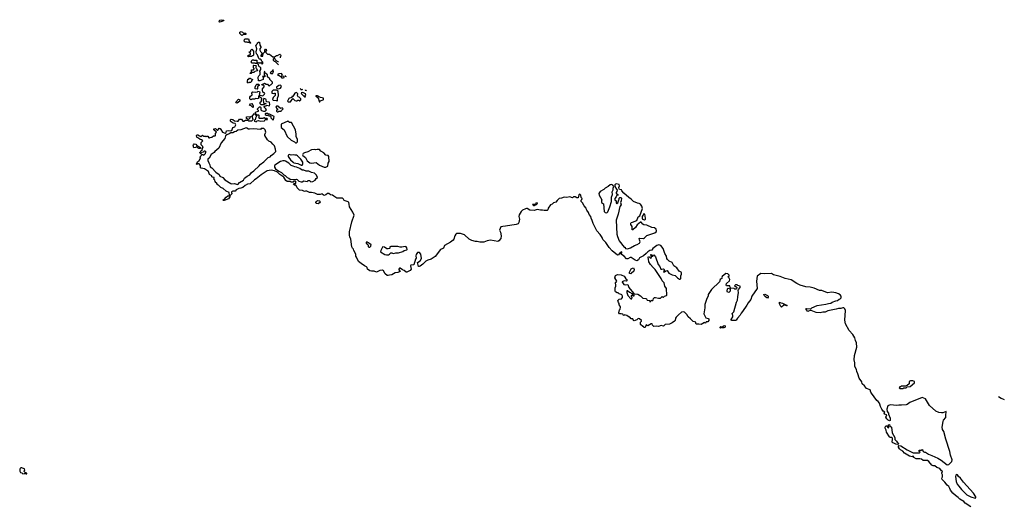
# Model space of a CAD drawing. Extents: x 2737564 to 2859580, y 876530 to 1012372.
# Tile 107 of 110: x 2756477 to 2774248, y 987416 to 996192. Entities that reach past the tile are written whole.
import ezdxf

# ---------------------------------------------------------------- set-up
doc = ezdxf.new("R2010")
doc.units = 0

msp = doc.modelspace()

# ---------------------------------------------------------------- linework, layer by layer
at = {"layer": '0CON05XD'}
for points in [[(2760085, 996150), (2760080, 996155), (2760083, 996177), (2760090, 996185), (2760115, 996192), (2760160, 996185), (2760155, 996170), (2760105, 996152), (2760085, 996150)], [(2760495, 995910), (2760482, 995912), (2760450, 995945), (2760452, 995968), (2760475, 995978), (2760498, 995968), (2760515, 995950), (2760555, 995950), (2760560, 995945), (2760557, 995923), (2760505, 995920), (2760495, 995910)], [(2760205, 993102), (2760147, 993147), (2760110, 993165), (2760065, 993210), (2760055, 993210), (2760045, 993220), (2760029, 993249), (2760015, 993258), (2760003, 993275), (2759997, 993297), (2759982, 993315), (2759980, 993325), (2759990, 993335), (2759988, 993348), (2759955, 993350), (2759945, 993360), (2759942, 993375), (2759905, 993402), (2759883, 993453), (2759815, 993500), (2759754, 993514), (2759742, 993522), (2759740, 993565), (2759715, 993590), (2759685, 993590), (2759675, 993580), (2759660, 993595), (2759678, 993612), (2759685, 993630), (2759717, 993653), (2759740, 993695), (2759740, 993705), (2759730, 993715), (2759748, 993732), (2759750, 993745), (2759765, 993760), (2759785, 993760), (2759798, 993752), (2759828, 993782), (2759830, 993795), (2759840, 993805), (2759825, 993820), (2759805, 993820), (2759788, 993802), (2759765, 993800), (2759748, 993782), (2759732, 993782), (2759730, 993795), (2759742, 993808), (2759750, 993835), (2759778, 993852), (2759770, 993865), (2759790, 993885), (2759780, 993895), (2759780, 993905), (2759750, 993935), (2759750, 993975), (2759780, 994005), (2759758, 994028), (2759735, 994030), (2759707, 994057), (2759680, 994065), (2759672, 994075), (2759670, 994105), (2759683, 994117), (2759695, 994118), (2759720, 994095), (2759745, 994088), (2759775, 994110), (2759795, 994090), (2759835, 994090), (2759845, 994082), (2759855, 994090), (2759875, 994090), (2759892, 994062), (2759905, 994060), (2759915, 994070), (2759947, 994073), (2759975, 994100), (2760005, 994100), (2760010, 994105), (2760013, 994137), (2760030, 994165), (2759980, 994205), (2759983, 994227), (2760012, 994232), (2760042, 994202), (2760055, 994200), (2760075, 994240), (2760085, 994230), (2760098, 994228), (2760110, 994215), (2760140, 994165), (2760185, 994148), (2760202, 994155), (2760212, 994188), (2760254, 994196), (2760285, 994188), (2760306, 994194), (2760325, 994250), (2760359, 994261), (2760378, 994295), (2760375, 994310), (2760365, 994320), (2760328, 994328), (2760292, 994352), (2760283, 994363), (2760280, 994385), (2760293, 994397), (2760322, 994392), (2760355, 994368), (2760405, 994362), (2760420, 994365), (2760445, 994400), (2760478, 994398), (2760505, 994360), (2760525, 994360), (2760555, 994380), (2760595, 994380), (2760605, 994370), (2760665, 994370), (2760690, 994395), (2760670, 994455), (2760715, 994500), (2760750, 994455), (2760733, 994417), (2760730, 994385), (2760710, 994375), (2760715, 994360), (2760745, 994352), (2760765, 994370), (2760785, 994372), (2760815, 994362), (2760895, 994370), (2760905, 994390), (2760945, 994390), (2760950, 994395), (2760945, 994410), (2760905, 994410), (2760895, 994420), (2760885, 994420), (2760875, 994410), (2760802, 994412), (2760792, 994425), (2760800, 994435), (2760800, 994465), (2760795, 994470), (2760762, 994472), (2760732, 994502), (2760730, 994515), (2760748, 994532), (2760788, 994542), (2760790, 994555), (2760772, 994572), (2760770, 994585), (2760805, 994620), (2760818, 994618), (2760827, 994607), (2760830, 994565), (2760842, 994552), (2760875, 994542), (2760910, 994545), (2760930, 994565), (2760920, 994585), (2760890, 994615), (2760892, 994628), (2760905, 994640), (2760925, 994640), (2760935, 994650), (2760985, 994640), (2760992, 994665), (2760987, 994697), (2760977, 994707), (2760932, 994712), (2760928, 994748), (2760918, 994758), (2760885, 994770), (2760870, 994745), (2760880, 994695), (2760895, 994680), (2760905, 994680), (2760915, 994690), (2760920, 994675), (2760895, 994670), (2760885, 994660), (2760835, 994660), (2760820, 994675), (2760820, 994705), (2760840, 994725), (2760840, 994755), (2760850, 994765), (2760848, 994778), (2760832, 994782), (2760795, 994820), (2760790, 994815), (2760788, 994772), (2760765, 994768), (2760738, 994772), (2760715, 994760), (2760675, 994758), (2760655, 994750), (2760642, 994752), (2760630, 994765), (2760630, 994795), (2760644, 994816), (2760672, 994838), (2760668, 994865), (2760677, 994883), (2760688, 994892), (2760735, 994888), (2760767, 994893), (2760778, 994902), (2760805, 994900), (2760810, 994885), (2760802, 994842), (2760815, 994830), (2760865, 994820), (2760898, 994852), (2760900, 994865), (2760868, 994885), (2760860, 994925), (2760860, 994945), (2760887, 994983), (2760887, 994997), (2760875, 995010), (2760852, 995012), (2760850, 995025), (2760888, 995042), (2760895, 995050), (2760925, 995030), (2760948, 995028), (2760970, 995005), (2760985, 995002), (2761002, 995018), (2761018, 995022), (2761040, 995045), (2761038, 995068), (2761002, 995102), (2760990, 995115), (2760990, 995125), (2760950, 995165), (2760948, 995198), (2760902, 995232), (2760900, 995260), (2760890, 995255), (2760890, 995195), (2760900, 995185), (2760900, 995165), (2760895, 995160), (2760885, 995170), (2760860, 995170), (2760870, 995155), (2760870, 995115), (2760812, 995088), (2760785, 995090), (2760780, 995155), (2760795, 995182), (2760820, 995205), (2760820, 995245), (2760810, 995255), (2760810, 995265), (2760830, 995295), (2760830, 995325), (2760818, 995338), (2760805, 995340), (2760792, 995352), (2760790, 995385), (2760770, 995410), (2760755, 995400), (2760735, 995400), (2760725, 995410), (2760675, 995410), (2760653, 995433), (2760675, 995470), (2760695, 995470), (2760705, 995460), (2760755, 995460), (2760760, 995425), (2760770, 995410), (2760795, 995420), (2760802, 995412), (2760815, 995410), (2760822, 995418), (2760835, 995420), (2760852, 995392), (2760865, 995400), (2760868, 995428), (2760842, 995452), (2760840, 995465), (2760825, 995480), (2760805, 995480), (2760792, 995492), (2760767, 995557), (2760750, 995575), (2760748, 995615), (2760760, 995665), (2760740, 995725), (2760750, 995735), (2760752, 995748), (2760768, 995762), (2760772, 995778), (2760785, 995790), (2760808, 995788), (2760810, 995735), (2760832, 995705), (2760828, 995692), (2760810, 995665), (2760810, 995645), (2760821, 995621), (2760850, 995595), (2760850, 995575), (2760830, 995545), (2760832, 995532), (2760868, 995535), (2760870, 995585), (2760900, 995615), (2760900, 995645), (2760915, 995660), (2760925, 995660), (2760930, 995635), (2760920, 995625), (2760922, 995602), (2760952, 995572), (2760985, 995570), (2761045, 995520), (2761075, 995520), (2761115, 995548), (2761132, 995548), (2761175, 995568), (2761185, 995560), (2761190, 995545), (2761190, 995535), (2761180, 995525), (2761180, 995507)], [(2760645, 995770), (2760635, 995770), (2760622, 995782), (2760592, 995782), (2760585, 995790), (2760545, 995788), (2760528, 995805), (2760532, 995838), (2760545, 995850), (2760605, 995850), (2760618, 995808), (2760650, 995775), (2760645, 995770)], [(2760605, 995520), (2760590, 995535), (2760605, 995550), (2760640, 995565), (2760640, 995585), (2760620, 995605), (2760620, 995615), (2760648, 995622), (2760650, 995645), (2760665, 995660), (2760700, 995625), (2760700, 995555), (2760688, 995542), (2760675, 995540), (2760665, 995530), (2760615, 995530), (2760605, 995520)], [(2761148, 995433), (2761143, 995433), (2761117, 995447), (2761090, 995475), (2761085, 995490), (2761065, 995490), (2761052, 995478), (2761055, 995460), (2761070, 995445), (2761082, 995442), (2761142, 995382), (2761151, 995381)], [(2760655, 995220), (2760635, 995220), (2760632, 995225), (2760660, 995255), (2760662, 995288), (2760695, 995290), (2760710, 995305), (2760710, 995315), (2760700, 995325), (2760700, 995365), (2760705, 995370), (2760738, 995368), (2760750, 995355), (2760740, 995345), (2760740, 995325), (2760750, 995315), (2760768, 995272), (2760723, 995257), (2760705, 995240), (2760675, 995240), (2760655, 995220)], [(2761045, 995220), (2761050, 995245), (2761060, 995255), (2761055, 995290), (2761040, 995285), (2761038, 995262), (2761025, 995260), (2761000, 995235), (2761015, 995220), (2761045, 995220)], [(2761202, 995142), (2761235, 995142), (2761248, 995152), (2761250, 995165), (2761245, 995170), (2761212, 995172), (2761210, 995185), (2761220, 995195), (2761205, 995220), (2761155, 995218), (2761130, 995205), (2761135, 995190), (2761155, 995190), (2761185, 995170), (2761198, 995168), (2761202, 995142)], [(2760605, 995050), (2760590, 995055), (2760588, 995075), (2760595, 995120), (2760615, 995120), (2760622, 995138), (2760635, 995140), (2760642, 995132), (2760680, 995115), (2760680, 995105), (2760662, 995088), (2760660, 995075), (2760645, 995060), (2760615, 995060), (2760605, 995050)], [(2760765, 994940), (2760730, 994945), (2760728, 994975), (2760743, 995017), (2760755, 995030), (2760785, 995030), (2760798, 995018), (2760800, 995005), (2760772, 994988), (2760770, 994945), (2760765, 994940)], [(2761270, 995184), (2761270, 995175), (2761284, 995170)], [(2761125, 994730), (2761130, 994735), (2761128, 994775), (2761148, 994825), (2761140, 994905), (2761115, 994920), (2761055, 994920), (2761030, 994895), (2761030, 994865), (2761055, 994860), (2761075, 994870), (2761088, 994868), (2761088, 994825), (2761052, 994788), (2761040, 994755), (2761055, 994742), (2761108, 994738), (2761125, 994730)], [(2761145, 994948), (2761165, 994952), (2761185, 994960), (2761200, 994985), (2761198, 994998), (2761185, 995010), (2761155, 995008), (2761110, 994975), (2761112, 994962), (2761123, 994953), (2761145, 994948)], [(2761365, 994710), (2761405, 994770), (2761445, 994738), (2761465, 994730), (2761485, 994730), (2761495, 994740), (2761515, 994740), (2761525, 994730), (2761535, 994730), (2761550, 994745), (2761550, 994765), (2761520, 994795), (2761502, 994802), (2761493, 994825), (2761498, 994855), (2761480, 994875), (2761465, 994878), (2761445, 994870), (2761405, 994810), (2761390, 994805), (2761388, 994792), (2761345, 994780), (2761335, 994770), (2761313, 994723), (2761325, 994710), (2761365, 994710)], [(2761537, 994955), (2761553, 994935), (2761575, 994934), (2761586, 994942)], [(2761635, 994800), (2761630, 994825), (2761640, 994835), (2761638, 994855), (2761585, 994878), (2761560, 994875), (2761562, 994855), (2761585, 994830), (2761615, 994800), (2761635, 994800)], [(2761627, 994930), (2761632, 994922), (2761645, 994918), (2761655, 994922)], [(2760405, 994690), (2760382, 994692), (2760380, 994705), (2760425, 994760), (2760450, 994745), (2760448, 994725), (2760405, 994690)], [(2760685, 994610), (2760657, 994637), (2760622, 994642), (2760642, 994678), (2760665, 994680), (2760680, 994665), (2760680, 994655), (2760690, 994645), (2760690, 994615), (2760685, 994610)], [(2761882, 994712), (2761895, 994712), (2761902, 994728), (2761955, 994750), (2761960, 994755), (2761958, 994775), (2761936, 994786), (2761908, 994788), (2761855, 994818), (2761825, 994820), (2761820, 994815), (2761835, 994800), (2761845, 994800), (2761870, 994765), (2761882, 994712)], [(2761055, 994380), (2761066, 994414), (2761068, 994448), (2760995, 994480), (2760985, 994490), (2760965, 994490), (2760955, 994500), (2760915, 994500), (2760910, 994495), (2760910, 994485), (2760925, 994470), (2760965, 994470), (2760975, 994460), (2760998, 994458), (2761008, 994448), (2761010, 994425), (2761055, 994380)], [(2761145, 994530), (2761155, 994540), (2761197, 994543), (2761200, 994555), (2761230, 994585), (2761215, 994600), (2761185, 994590), (2761135, 994630), (2761115, 994630), (2761100, 994615), (2761110, 994605), (2761110, 994595), (2761130, 994585), (2761130, 994565), (2761115, 994560), (2761110, 994545), (2761125, 994530), (2761145, 994530)], [(2760605, 994390), (2760572, 994412), (2760572, 994438), (2760648, 994448), (2760648, 994442), (2760632, 994428), (2760630, 994415), (2760605, 994390)], [(2761475, 993973), (2761489, 993991), (2761489, 994035), (2761465, 994080), (2761470, 994125), (2761456, 994206), (2761385, 994340), (2761345, 994340), (2761315, 994360), (2761195, 994310), (2761198, 994248), (2761250, 994205), (2761307, 994085), (2761375, 994020), (2761438, 993988), (2761455, 993973), (2761475, 993973)], [(2760415, 993222), (2760445, 993256), (2760515, 993298), (2760534, 993336), (2760585, 993372), (2760632, 993395), (2760662, 993438), (2760705, 993468), (2760800, 993555), (2760817, 993583), (2760885, 993627), (2760962, 993705), (2760998, 993722), (2761018, 993745), (2761063, 993777), (2761098, 993815), (2761096, 993856), (2761076, 993916), (2761043, 993945), (2761014, 993984), (2760975, 994000), (2760948, 994025), (2760902, 994105), (2760900, 994125), (2760910, 994135), (2760920, 994165), (2760908, 994208), (2760885, 994228), (2760835, 994230), (2760825, 994210), (2760705, 994223), (2760625, 994217), (2760605, 994218), (2760578, 994238), (2760565, 994240), (2760515, 994227), (2760466, 994204), (2760415, 994202), (2760385, 994176), (2760357, 994173), (2760325, 994151), (2760285, 994152), (2760260, 994135), (2760213, 994117), (2760191, 994099), (2760178, 994052), (2760116, 993974), (2760072, 993875), (2760002, 993818), (2759988, 993795), (2759931, 993759), (2759895, 993698), (2759872, 993678), (2759870, 993655), (2759888, 993608), (2759908, 993575), (2759917, 993537), (2759945, 993522), (2760020, 993440), (2760075, 993400), (2760090, 993370), (2760142, 993345), (2760178, 993305), (2760285, 993236), (2760305, 993231), (2760346, 993236), (2760415, 993222)], [(2759708, 993868), (2759665, 993900), (2759655, 993890), (2759622, 993882), (2759608, 993925), (2759613, 993937), (2759628, 993952), (2759658, 993948), (2759672, 993922), (2759685, 993920), (2759738, 993888), (2759740, 993875), (2759735, 993870), (2759708, 993868)], [(2762005, 993530), (2762037, 993553), (2762043, 993605), (2762062, 993635), (2762058, 993725), (2762045, 993742), (2762005, 993752), (2761969, 993789), (2761914, 993824), (2761891, 993851), (2761847, 993853), (2761825, 993848), (2761805, 993852), (2761745, 993847), (2761675, 993810), (2761615, 993792), (2761595, 993780), (2761584, 993756), (2761588, 993745), (2761635, 993708), (2761667, 993645), (2761712, 993612), (2761745, 993606), (2761827, 993617), (2761889, 993569), (2761975, 993532), (2762005, 993530)], [(2761575, 993270), (2761605, 993288), (2761665, 993273), (2761685, 993290), (2761705, 993290), (2761731, 993271), (2761765, 993273), (2761812, 993298), (2761831, 993329), (2761850, 993345), (2761850, 993355), (2761827, 993397), (2761796, 993426), (2761746, 993436), (2761695, 993460), (2761645, 993460), (2761605, 993478), (2761575, 993478), (2761536, 993506), (2761475, 993532), (2761445, 993538), (2761415, 993553), (2761375, 993563), (2761332, 993605), (2761275, 993640), (2761255, 993648), (2761225, 993648), (2761185, 993637), (2761085, 993567), (2761078, 993555), (2761076, 993535), (2761094, 993504), (2761152, 993462), (2761204, 993434), (2761245, 993392), (2761270, 993385), (2761307, 993347), (2761337, 993337), (2761358, 993318), (2761425, 993310), (2761465, 993317), (2761485, 993310), (2761515, 993280), (2761555, 993270), (2761575, 993270)], [(2761575, 993570), (2761586, 993584), (2761587, 993625), (2761549, 993679), (2761492, 993735), (2761475, 993747), (2761445, 993748), (2761413, 993757), (2761375, 993752), (2761345, 993760), (2761325, 993750), (2761320, 993725), (2761332, 993705), (2761364, 993664), (2761412, 993622), (2761425, 993613), (2761495, 993599), (2761555, 993570), (2761575, 993570)], [(2768516, 990875), (2768475, 990919), (2768455, 990924), (2768424, 990916), (2768365, 990870), (2768323, 990827), (2768312, 990808), (2768306, 990765), (2768294, 990755), (2768253, 990725), (2768205, 990701), (2768126, 990694), (2768096, 990664), (2768055, 990678), (2768005, 990657), (2767965, 990662), (2767925, 990660), (2767901, 990681), (2767890, 990705), (2767875, 990708), (2767815, 990670), (2767800, 990675), (2767785, 990690), (2767768, 990642), (2767743, 990643), (2767735, 990660), (2767725, 990660), (2767683, 990693), (2767682, 990735), (2767700, 990755), (2767700, 990765), (2767665, 990800), (2767638, 990802), (2767618, 990782), (2767568, 990758), (2767555, 990770), (2767545, 990800), (2767515, 990800), (2767488, 990828), (2767475, 990830), (2767435, 990858), (2767395, 990870), (2767385, 990860), (2767375, 990860), (2767365, 990880), (2767335, 990890), (2767305, 990890), (2767290, 990905), (2767303, 990957), (2767317, 990973), (2767322, 991005), (2767317, 991027), (2767298, 991048), (2767300, 991075), (2767285, 991090), (2767272, 991125), (2767295, 991150), (2767340, 991155), (2767356, 991184), (2767357, 991205), (2767347, 991227), (2767335, 991237), (2767298, 991248), (2767280, 991265), (2767258, 991268), (2767232, 991285), (2767222, 991305), (2767222, 991355), (2767238, 991385), (2767238, 991415), (2767232, 991428), (2767230, 991455), (2767245, 991460), (2767252, 991475), (2767219, 991535), (2767232, 991578), (2767265, 991599), (2767335, 991589), (2767386, 991566), (2767400, 991550), (2767415, 991518), (2767438, 991505), (2767438, 991485), (2767430, 991475), (2767385, 991483), (2767350, 991465), (2767350, 991455), (2767366, 991446), (2767384, 991414), (2767405, 991409), (2767455, 991418), (2767473, 991365), (2767553, 991263), (2767575, 991248), (2767635, 991242), (2767685, 991210), (2767725, 991167), (2767776, 991166), (2767790, 991155), (2767802, 991132), (2767848, 991128), (2767850, 991105), (2767855, 991102), (2767880, 991125), (2767885, 991140), (2767895, 991130), (2767905, 991130), (2767912, 991138), (2767914, 991165), (2767935, 991182), (2767955, 991184), (2768005, 991168), (2768045, 991170), (2768075, 991200), (2768085, 991190), (2768095, 991190), (2768113, 991207), (2768150, 991215), (2768158, 991225), (2768151, 991345), (2768124, 991384), (2768108, 991448), (2768076, 991485), (2768058, 991525), (2767948, 991688), (2767913, 991723), (2767861, 991775), (2767832, 991825), (2767828, 991875), (2767818, 991905), (2767825, 991920), (2767837, 991917), (2767865, 991890), (2767880, 991905), (2767870, 991955), (2767880, 991955), (2767895, 991930), (2767905, 991930), (2767925, 991950), (2767955, 991918), (2768003, 991775), (2768031, 991741), (2768052, 991695), (2768065, 991690), (2768095, 991700), (2768107, 991687), (2768110, 991665), (2768100, 991655), (2768105, 991640), (2768118, 991642), (2768138, 991662), (2768165, 991670), (2768195, 991618), (2768255, 991592), (2768308, 991578), (2768350, 991535), (2768385, 991513), (2768400, 991515), (2768410, 991525), (2768408, 991575), (2768422, 991605), (2768423, 991625), (2768415, 991640), (2768378, 991658), (2768335, 991716), (2768282, 991752), (2768251, 991811), (2768199, 991839), (2768172, 991865), (2768160, 991885), (2768152, 991925), (2768121, 991975), (2768093, 992063), (2768049, 992119), (2768015, 992131), (2767978, 992122), (2767903, 992065), (2767888, 992035), (2767851, 992029), (2767815, 992005), (2767787, 991973), (2767737, 991933), (2767667, 991895), (2767648, 991862), (2767615, 991844), (2767585, 991854), (2767515, 991904), (2767498, 991902), (2767455, 991878), (2767429, 991879), (2767388, 991925), (2767337, 991955), (2767333, 991965), (2767348, 991995), (2767345, 992008), (2767315, 991992), (2767285, 991953), (2767265, 991947), (2767170, 992025), (2767115, 992082), (2767059, 992175), (2767005, 992229), (2766993, 992263), (2766956, 992316), (2766895, 992387), (2766826, 992515), (2766811, 992571), (2766791, 992615), (2766786, 992645), (2766757, 992677), (2766743, 992715), (2766713, 992755), (2766708, 992772), (2766702, 992795), (2766667, 992835), (2766635, 992890), (2766610, 992915), (2766610, 992935), (2766625, 992950), (2766630, 992965), (2766610, 992985), (2766605, 993030), (2766595, 993042), (2766583, 993047), (2766570, 993035), (2766555, 992980), (2766535, 992980), (2766505, 993000), (2766475, 993000), (2766455, 992982), (2766405, 992996), (2766355, 992986), (2766305, 992994), (2766255, 992973), (2766215, 992966), (2766175, 992931), (2766155, 992902), (2766111, 992889), (2766085, 992866), (2766060, 992855), (2766014, 992796), (2766008, 992765), (2765995, 992752), (2765945, 992750), (2765915, 992759), (2765875, 992756), (2765815, 992768), (2765765, 992754), (2765685, 992758), (2765636, 992786), (2765625, 992787), (2765605, 992783), (2765555, 992759), (2765526, 992735), (2765492, 992675), (2765488, 992645), (2765497, 992593), (2765487, 992535), (2765477, 992513), (2765435, 992496), (2765246, 992466), (2765195, 992464), (2765160, 992455), (2765140, 992395), (2765155, 992360), (2765166, 992295), (2765160, 992245), (2765125, 992204), (2765105, 992192), (2764975, 992213), (2764915, 992201), (2764855, 992179), (2764781, 992181), (2764735, 992193), (2764705, 992191), (2764635, 992211), (2764590, 992235), (2764503, 992313), (2764435, 992337), (2764360, 992335), (2764346, 992324), (2764328, 992292), (2764314, 992235), (2764302, 992215), (2764255, 992177), (2764145, 992117), (2764125, 992073), (2764115, 992063), (2764075, 992050), (2763975, 991924), (2763905, 991873), (2763844, 991856), (2763805, 991840), (2763756, 991784), (2763705, 991748), (2763685, 991740), (2763675, 991742), (2763658, 991812), (2763708, 991842), (2763730, 991885), (2763720, 991965), (2763692, 991992), (2763655, 991992), (2763631, 991955), (2763627, 991935), (2763636, 991894), (2763618, 991872), (2763588, 991772), (2763537, 991763), (2763528, 991755), (2763540, 991695), (2763525, 991668), (2763465, 991637), (2763455, 991637), (2763419, 991669), (2763385, 991682), (2763345, 991712), (2763335, 991712), (2763318, 991695), (2763318, 991678), (2763347, 991653), (2763305, 991633), (2763251, 991629), (2763195, 991588), (2763154, 991586), (2763125, 991577), (2763109, 991579), (2763075, 991608), (2763043, 991663), (2763027, 991677), (2762975, 991671), (2762915, 991641), (2762876, 991656), (2762825, 991654), (2762795, 991664), (2762756, 991695), (2762746, 991725), (2762737, 991735), (2762698, 991755), (2762642, 991795), (2762595, 991830), (2762558, 991908), (2762542, 991925), (2762542, 991965), (2762505, 992030), (2762500, 992055), (2762485, 992070), (2762472, 992098), (2762456, 992235), (2762436, 992275), (2762430, 992305), (2762428, 992365), (2762473, 992547), (2762514, 992665), (2762490, 992720), (2762427, 992815), (2762426, 992865), (2762417, 992895), (2762405, 992906), (2762332, 992932), (2762321, 992955), (2762305, 992971), (2762204, 992974), (2762145, 993008), (2762125, 993028), (2762084, 993034), (2762055, 993057), (2762033, 993057), (2762005, 993032), (2761975, 993024), (2761952, 993032), (2761935, 993050), (2761902, 993038), (2761855, 993038), (2761805, 993064), (2761745, 993077), (2761705, 993077), (2761657, 993097), (2761635, 993100), (2761615, 993092), (2761582, 993112), (2761530, 993115), (2761485, 993160), (2761465, 993200), (2761455, 993210), (2761435, 993210), (2761420, 993225), (2761425, 993240), (2761455, 993240), (2761460, 993245), (2761460, 993275), (2761455, 993280), (2761425, 993280), (2761415, 993260), (2761375, 993260), (2761362, 993272), (2761306, 993276), (2761282, 993295), (2761243, 993353), (2761170, 993400), (2761130, 993440), (2761077, 993467), (2761015, 993481), (2760945, 993464), (2760834, 993396), (2760745, 993324), (2760713, 993307), (2760638, 993235), (2760586, 993224), (2760545, 993204), (2760506, 993164), (2760468, 993152), (2760430, 993150), (2760387, 993123), (2760365, 993098), (2760325, 993100), (2760310, 993095), (2760300, 993085), (2760300, 993065), (2760310, 993055), (2760272, 993018), (2760270, 992995), (2760245, 992962), (2760165, 992932), (2760155, 992930), (2760150, 992935), (2760152, 992945), (2760168, 992952), (2760205, 992992), (2760235, 993018), (2760252, 993018), (2760262, 993028), (2760260, 993075), (2760205, 993102)], [(2767075, 992712), (2767090, 992725), (2767130, 992815), (2767158, 992912), (2767159, 992991), (2767179, 993041), (2767173, 993085), (2767190, 993125), (2767188, 993155), (2767198, 993185), (2767185, 993210), (2767158, 993218), (2767133, 993215), (2767099, 993181), (2767047, 993155), (2767020, 993130), (2766955, 993093), (2766930, 993055), (2766934, 993025), (2766982, 992945), (2766977, 992923), (2766980, 992895), (2767012, 992872), (2767028, 992735), (2767046, 992716), (2767075, 992712)], [(2767445, 992061), (2767504, 992076), (2767575, 992122), (2767624, 992136), (2767665, 992162), (2767677, 992185), (2767663, 992225), (2767660, 992245), (2767665, 992250), (2767735, 992248), (2767753, 992257), (2767795, 992302), (2767941, 992349), (2767962, 992365), (2767970, 992385), (2767963, 992415), (2767935, 992441), (2767885, 992447), (2767795, 992487), (2767740, 992495), (2767722, 992505), (2767695, 992540), (2767685, 992540), (2767623, 992495), (2767591, 992445), (2767545, 992403), (2767530, 992400), (2767532, 992462), (2767505, 992500), (2767505, 992520), (2767515, 992532), (2767535, 992542), (2767615, 992568), (2767640, 992635), (2767670, 992655), (2767720, 992785), (2767705, 992832), (2767685, 992863), (2767657, 992877), (2767625, 992881), (2767555, 992913), (2767515, 992955), (2767473, 992983), (2767383, 993065), (2767348, 993105), (2767338, 993125), (2767305, 993130), (2767295, 993140), (2767290, 993165), (2767302, 993195), (2767295, 993220), (2767245, 993234), (2767231, 993229), (2767220, 993215), (2767220, 993195), (2767234, 993154), (2767258, 993115), (2767257, 993093), (2767242, 993078), (2767240, 993065), (2767262, 993042), (2767280, 993035), (2767275, 993020), (2767252, 993028), (2767242, 992998), (2767220, 992965), (2767220, 992945), (2767240, 992925), (2767240, 992885), (2767255, 992880), (2767275, 992890), (2767288, 992942), (2767300, 992955), (2767300, 992975), (2767310, 992985), (2767325, 992988), (2767339, 992975), (2767333, 992925), (2767322, 992895), (2767332, 992855), (2767312, 992825), (2767280, 992685), (2767241, 992575), (2767256, 992325), (2767264, 992284), (2767297, 992205), (2767385, 992090), (2767405, 992090), (2767408, 992082), (2767410, 992065), (2767445, 992061)], [(2761865, 992872), (2761830, 992875), (2761822, 992895), (2761833, 992915), (2761855, 992930), (2761887, 992927), (2761897, 992917), (2761898, 992905), (2761889, 992891), (2761865, 992872)], [(2765765, 992842), (2765795, 992860), (2765805, 992860), (2765820, 992875), (2765818, 992888), (2765790, 992885), (2765788, 992872), (2765775, 992860), (2765732, 992858), (2765753, 992843), (2765765, 992842)], [(2767755, 992583), (2767772, 992595), (2767772, 992615), (2767762, 992685), (2767745, 992692), (2767710, 992645), (2767711, 992615), (2767717, 992597), (2767755, 992583)], [(2762778, 992088), (2762795, 992092), (2762815, 992110), (2762820, 992135), (2762802, 992142), (2762775, 992170), (2762765, 992170), (2762755, 992180), (2762732, 992178), (2762732, 992162), (2762758, 992138), (2762768, 992118), (2762765, 992100), (2762778, 992088)], [(2763095, 991950), (2763135, 991953), (2763149, 991961), (2763175, 991990), (2763195, 991990), (2763205, 991980), (2763225, 991978), (2763265, 991988), (2763315, 991988), (2763395, 992012), (2763418, 992032), (2763465, 992040), (2763470, 992045), (2763462, 992075), (2763453, 992093), (2763435, 992103), (2763375, 992090), (2763345, 992090), (2763305, 992102), (2763175, 992102), (2763160, 992095), (2763157, 992073), (2763150, 992065), (2763125, 992058), (2763105, 992062), (2763062, 992092), (2763033, 992097), (2763023, 992087), (2762998, 992032), (2762992, 992005), (2763065, 991958), (2763095, 991950)], [(2767505, 991609), (2767485, 991613), (2767483, 991637), (2767514, 991696), (2767535, 991712), (2767554, 991714), (2767566, 991685), (2767562, 991658), (2767515, 991613), (2767505, 991609)], [(2773642, 987405), (2773543, 987473), (2773515, 987503), (2773445, 987546), (2773418, 987575), (2773365, 987609), (2773320, 987655), (2773280, 987705), (2773268, 987738), (2773245, 987772), (2773215, 987798), (2773175, 987852), (2773125, 987900), (2773122, 987925), (2773132, 987945), (2773132, 987985), (2773120, 988005), (2773120, 988025), (2773130, 988035), (2773130, 988045), (2773114, 988054), (2773087, 988095), (2773028, 988118), (2772997, 988147), (2772963, 988147), (2772938, 988158), (2772884, 988224), (2772860, 988240), (2772785, 988244), (2772755, 988266), (2772725, 988274), (2772655, 988274), (2772617, 988297), (2772608, 988312), (2772605, 988320), (2772595, 988320), (2772585, 988310), (2772535, 988321), (2772450, 988375), (2772418, 988408), (2772372, 988435), (2772354, 988454), (2772340, 988485), (2772339, 988505), (2772345, 988513), (2772378, 988508), (2772495, 988432), (2772605, 988382), (2772717, 988383), (2772730, 988395), (2772712, 988402), (2772712, 988428), (2772745, 988430), (2772765, 988438), (2772780, 988425), (2772782, 988402), (2772795, 988400), (2772805, 988390), (2772825, 988390), (2772880, 988355), (2772943, 988333), (2773051, 988281), (2773107, 988247), (2773215, 988166), (2773245, 988167), (2773299, 988221), (2773309, 988255), (2773278, 988338), (2773266, 988405), (2773194, 988624), (2773155, 988765), (2773133, 988803), (2773129, 988845), (2773145, 988945), (2773153, 988967), (2773191, 989015), (2773191, 989065), (2773201, 989115), (2773197, 989127), (2773137, 989103), (2773117, 989103), (2773065, 989107), (2773015, 989130), (2772900, 989235), (2772825, 989356), (2772765, 989380), (2772546, 989285), (2772495, 989253), (2772475, 989247), (2772395, 989237), (2772345, 989239), (2772305, 989231), (2772195, 989244), (2772156, 989234), (2772144, 989226), (2772126, 989165), (2772133, 989123), (2772158, 989095), (2772158, 989078), (2772190, 989005), (2772188, 988962), (2772175, 988960), (2772155, 988970), (2772128, 988995), (2772113, 989023), (2772130, 989065), (2772085, 989080), (2772082, 989095), (2772090, 989115), (2772064, 989134), (2772035, 989168), (2772011, 989215), (2772004, 989255), (2771994, 989275), (2771972, 989305), (2771945, 989322), (2771850, 989455), (2771837, 989475), (2771828, 989515), (2771761, 989541), (2771728, 989588), (2771685, 989624), (2771678, 989658), (2771629, 989725), (2771607, 989807), (2771589, 989845), (2771582, 989885), (2771552, 989935), (2771552, 990005), (2771536, 990056), (2771546, 990136), (2771586, 990285), (2771583, 990363), (2771564, 990404), (2771552, 990452), (2771515, 990517), (2771446, 990585), (2771382, 990705), (2771372, 990772), (2771380, 990945), (2771369, 990979), (2771355, 990994), (2771335, 990996), (2771295, 990984), (2771255, 990981), (2771215, 990969), (2771066, 990944), (2771015, 990916), (2770975, 990919), (2770925, 990908), (2770851, 990911), (2770765, 990950), (2770745, 990950), (2770717, 990933), (2770705, 990932), (2770672, 990965), (2770668, 990975), (2770684, 990986), (2770755, 990980), (2770773, 990997), (2770870, 991035), (2771029, 991061), (2771075, 991076), (2771115, 991079), (2771140, 991100), (2771205, 991124), (2771235, 991127), (2771265, 991150), (2771285, 991158), (2771302, 991175), (2771302, 991205), (2771285, 991228), (2771255, 991247), (2771205, 991264), (2771135, 991276), (2771060, 991265), (2770955, 991311), (2770915, 991309), (2770815, 991348), (2770745, 991367), (2770665, 991375), (2770565, 991406), (2770505, 991432), (2770402, 991502), (2770295, 991525), (2770205, 991562), (2770085, 991593), (2770045, 991617), (2769912, 991608), (2769855, 991617), (2769788, 991565), (2769778, 991475), (2769786, 991344), (2769694, 991205), (2769672, 991148), (2769624, 991086), (2769604, 991045), (2769525, 990927), (2769500, 990900), (2769480, 990865), (2769431, 990809), (2769409, 990775), (2769395, 990767), (2769328, 990768), (2769320, 990775), (2769320, 990785), (2769350, 990835), (2769350, 990855), (2769337, 990895), (2769364, 990926), (2769414, 991096), (2769433, 991135), (2769436, 991195), (2769450, 991275), (2769444, 991306), (2769450, 991325), (2769482, 991365), (2769478, 991385), (2769438, 991398), (2769425, 991410), (2769395, 991410), (2769380, 991395), (2769392, 991382), (2769405, 991380), (2769418, 991365), (2769412, 991338), (2769405, 991332), (2769385, 991332), (2769372, 991342), (2769312, 991352), (2769302, 991362), (2769295, 991390), (2769235, 991390), (2769228, 991405), (2769233, 991437), (2769286, 991484), (2769292, 991505), (2769275, 991540), (2769260, 991555), (2769280, 991575), (2769280, 991585), (2769257, 991607), (2769225, 991612), (2769155, 991560), (2769152, 991545), (2769158, 991532), (2769122, 991508), (2769105, 991462), (2768964, 991326), (2768913, 991257), (2768906, 991235), (2768906, 991204), (2768882, 991165), (2768846, 991056), (2768846, 990994), (2768828, 990885), (2768864, 990814), (2768905, 990803), (2768916, 990795), (2768916, 990764), (2768895, 990740), (2768865, 990740), (2768855, 990720), (2768845, 990720), (2768835, 990730), (2768775, 990692), (2768735, 990702), (2768695, 990698), (2768678, 990715), (2768680, 990735), (2768635, 990746), (2768612, 990765), (2768587, 990797), (2768541, 990835), (2768516, 990875)], [(2767525, 991160), (2767530, 991185), (2767520, 991195), (2767522, 991218), (2767535, 991230), (2767552, 991212), (2767570, 991210), (2767570, 991225), (2767552, 991232), (2767535, 991250), (2767525, 991250), (2767507, 991267), (2767483, 991273), (2767445, 991300), (2767435, 991300), (2767433, 991275), (2767452, 991215), (2767505, 991160), (2767525, 991160)], [(2769275, 991271), (2769255, 991276), (2769244, 991295), (2769254, 991336), (2769265, 991348), (2769298, 991338), (2769303, 991323), (2769299, 991295), (2769275, 991271)], [(2769975, 991172), (2769965, 991173), (2769936, 991196), (2769917, 991215), (2769908, 991235), (2769925, 991240), (2769976, 991216), (2769984, 991205), (2769986, 991185), (2769975, 991172)], [(2770225, 991010), (2770215, 991018), (2770188, 991065), (2770192, 991098), (2770215, 991087), (2770245, 991082), (2770328, 991035), (2770315, 991030), (2770292, 991042), (2770267, 991043), (2770225, 991010)], [(2769128, 990628), (2769120, 990635), (2769120, 990645), (2769135, 990657), (2769155, 990650), (2769195, 990678), (2769208, 990668), (2769212, 990655), (2769205, 990643), (2769185, 990632), (2769165, 990632), (2769155, 990640), (2769128, 990628)], [(2772365, 989540), (2772425, 989542), (2772435, 989550), (2772477, 989553), (2772495, 989570), (2772550, 989575), (2772630, 989645), (2772630, 989665), (2772595, 989680), (2772553, 989677), (2772532, 989668), (2772530, 989625), (2772498, 989592), (2772475, 989590), (2772465, 989580), (2772385, 989580), (2772375, 989570), (2772362, 989568), (2772350, 989555), (2772365, 989540)], [(2774146, 989394), (2774189, 989369), (2774248, 989342)], [(2772325, 988532), (2772290, 988535), (2772257, 988557), (2772235, 988560), (2772225, 988570), (2772224, 988586), (2772233, 988615), (2772228, 988645), (2772215, 988658), (2772185, 988658), (2772175, 988668), (2772122, 988755), (2772115, 988790), (2772098, 988825), (2772098, 988845), (2772113, 988867), (2772126, 988866), (2772145, 988840), (2772157, 988833), (2772162, 988845), (2772160, 988885), (2772175, 988890), (2772180, 988865), (2772210, 988845), (2772225, 988740), (2772272, 988655), (2772275, 988620), (2772303, 988593), (2772312, 988575), (2772335, 988560), (2772336, 988544), (2772325, 988532)], [(2756605, 988000), (2756608, 988008), (2756595, 988020), (2756582, 988022), (2756560, 988045), (2756560, 988055), (2756570, 988065), (2756565, 988090), (2756555, 988090), (2756515, 988112), (2756495, 988108), (2756484, 988096), (2756477, 988083), (2756478, 988048), (2756494, 988024), (2756518, 988018), (2756535, 988002), (2756555, 988010), (2756585, 988010), (2756595, 988000), (2756605, 988000)], [(2773725, 987563), (2773735, 987570), (2773736, 987585), (2773695, 987654), (2773510, 987850), (2773457, 987925), (2773423, 987953), (2773405, 987982), (2773385, 987990), (2773373, 987977), (2773370, 987955), (2773377, 987865), (2773398, 987815), (2773425, 987778), (2773475, 987717), (2773574, 987624), (2773645, 987588), (2773725, 987563)]]:
    msp.add_lwpolyline(points, dxfattribs=at)

doc.saveas('drawing.dxf')
